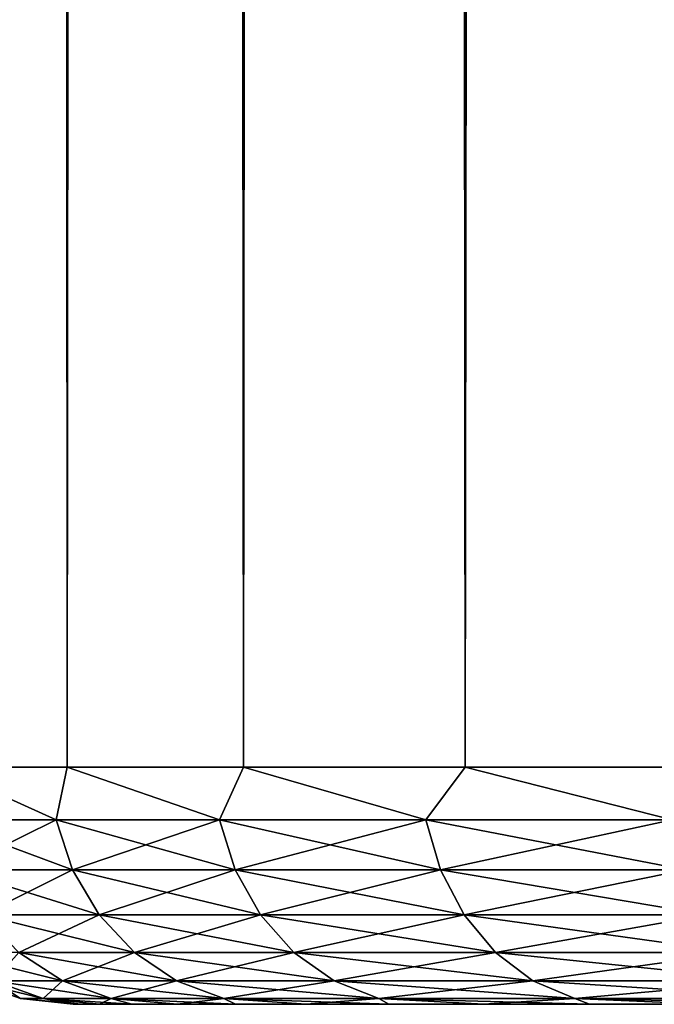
# Model space of a CAD drawing. Extents: x -265 to 265, y 0 to 1027.
# Tile 103 of 256: x 235.77 to 238.45, y 0 to 4.15. Entities that reach past the tile are written whole.
import ezdxf

# ---------------------------------------------------------------- set-up
doc = ezdxf.new("R2010")
doc.units = 0
doc.header["$LTSCALE"] = 65.185185
for name, color, linetype in [('245', 7, 'CONTINUOUS'), ('247', 7, 'CONTINUOUS'), ('248', 7, 'CONTINUOUS'), ('249', 7, 'CONTINUOUS'), ('250', 7, 'CONTINUOUS')]:
    doc.layers.add(name, color=color, linetype=linetype)

msp = doc.modelspace()

# ---------------------------------------------------------------- linework, layer by layer
at = {"layer": '245', "color": 7, "linetype": 'CONTINUOUS'}
for points in [[(236.0276, 0, 0.879), (236, 0), (236.0276, 0, -0.879), (236.0276, 0, 0.879)], [(236.1104, 0, 1.7546), (236.0276, 0, 0.879), (236.1104, 0, -1.7546), (236.1104, 0, 1.7546)], [(236.1104, 0, -1.7546), (236.0276, 0, 0.879), (236.0276, 0, -0.879), (236.1104, 0, -1.7546)], [(236.248, 0, 2.6233), (236.1104, 0, 1.7546), (236.248, 0, -2.6233), (236.248, 0, 2.6233)], [(236.248, 0, -2.6233), (236.1104, 0, 1.7546), (236.1104, 0, -1.7546), (236.248, 0, -2.6233)], [(236.4398, 0, 3.4816), (236.248, 0, 2.6233), (236.4398, 0, -3.4816), (236.4398, 0, 3.4816)], [(236.4398, 0, -3.4816), (236.248, 0, 2.6233), (236.248, 0, -2.6233), (236.4398, 0, -3.4816)], [(236.6852, 0, 4.3262), (236.4398, 0, 3.4816), (236.6852, 0, -4.3262), (236.6852, 0, 4.3262)], [(236.6852, 0, -4.3262), (236.4398, 0, 3.4816), (236.4398, 0, -3.4816), (236.6852, 0, -4.3262)], [(236.9831, 0, 5.1537), (236.6852, 0, 4.3262), (236.9831, 0, -5.1537), (236.9831, 0, 5.1537)], [(236.9831, 0, -5.1537), (236.6852, 0, 4.3262), (236.6852, 0, -4.3262), (236.9831, 0, -5.1537)], [(237.3324, 0, 5.9609), (236.9831, 0, 5.1537), (237.3324, 0, -5.9609), (237.3324, 0, 5.9609)], [(237.3324, 0, -5.9609), (236.9831, 0, 5.1537), (236.9831, 0, -5.1537), (237.3324, 0, -5.9609)], [(237.7317, 0, 6.7445), (237.3324, 0, 5.9609), (237.7317, 0, -6.7445), (237.7317, 0, 6.7445)], [(237.7317, 0, -6.7445), (237.3324, 0, 5.9609), (237.3324, 0, -5.9609), (237.7317, 0, -6.7445)], [(238.1794, 0, 7.5015), (237.7317, 0, 6.7445), (238.1794, 0, -7.5015), (238.1794, 0, 7.5015)], [(238.1794, 0, -7.5015), (237.7317, 0, 6.7445), (237.7317, 0, -6.7445), (238.1794, 0, -7.5015)], [(238.6737, 0, 8.229), (238.1794, 0, 7.5015), (238.6737, 0, -8.229), (238.6737, 0, 8.229)], [(238.6737, 0, -8.229), (238.1794, 0, 7.5015), (238.1794, 0, -7.5015), (238.6737, 0, -8.229)]]:
    msp.add_3dface(points, dxfattribs=at)
at = {"layer": '247', "color": 7, "linetype": 'CONTINUOUS'}
for points in [[(235.4359, 1, 3.5897), (235.9748, 1, 5.3191), (235.4359, 1019, 3.5897), (235.4359, 1, 3.5897)], [(235.4359, 1019, 3.5897), (235.9748, 1, 5.3191), (235.9748, 1019, 5.3191), (235.4359, 1019, 3.5897)], [(235.9748, 1, 5.3191), (236.7182, 1, 6.9708), (235.9748, 1019, 5.3191), (235.9748, 1, 5.3191)], [(235.9748, 1019, 5.3191), (236.7182, 1, 6.9708), (236.7182, 1019, 6.9708), (235.9748, 1019, 5.3191)], [(236.7182, 1, 6.9708), (237.6552, 1, 8.521), (236.7182, 1019, 6.9708), (236.7182, 1, 6.9708)], [(236.7182, 1019, 6.9708), (237.6552, 1, 8.521), (237.6552, 1019, 8.521), (236.7182, 1019, 6.9708)], [(237.6552, 1, 8.521), (238.7723, 1, 9.9468), (237.6552, 1019, 8.521), (237.6552, 1, 8.521)], [(237.6552, 1019, 8.521), (238.7723, 1, 9.9468), (238.7723, 1019, 9.9468), (237.6552, 1019, 8.521)]]:
    msp.add_3dface(points, dxfattribs=at)
at = {"layer": '248', "color": 7, "linetype": 'CONTINUOUS'}
for points in [[(235.9748, 1, -5.3191), (235.4359, 1, -3.5897), (235.9748, 1019, -5.3191), (235.9748, 1, -5.3191)], [(235.9748, 1019, -5.3191), (235.4359, 1, -3.5897), (235.4359, 1019, -3.5897), (235.9748, 1019, -5.3191)], [(236.7182, 1, -6.9708), (235.9748, 1, -5.3191), (236.7182, 1019, -6.9708), (236.7182, 1, -6.9708)], [(236.7182, 1019, -6.9708), (235.9748, 1, -5.3191), (235.9748, 1019, -5.3191), (236.7182, 1019, -6.9708)], [(237.6552, 1, -8.521), (236.7182, 1, -6.9708), (237.6552, 1019, -8.521), (237.6552, 1, -8.521)], [(237.6552, 1019, -8.521), (236.7182, 1, -6.9708), (236.7182, 1019, -6.9708), (237.6552, 1019, -8.521)], [(238.7723, 1, -9.9468), (237.6552, 1, -8.521), (238.7723, 1019, -9.9468), (238.7723, 1, -9.9468)], [(238.7723, 1019, -9.9468), (237.6552, 1, -8.521), (237.6552, 1019, -8.521), (238.7723, 1019, -9.9468)]]:
    msp.add_3dface(points, dxfattribs=at)
at = {"layer": '249', "color": 7, "linetype": 'CONTINUOUS'}
for points in [[(235.4359, 1, 3.5897), (235.4285, 0.7786, 3.4535), (235.9279, 0.7786, 5.1218), (235.4359, 1, 3.5897)], [(235.9748, 1, 5.3191), (235.4359, 1, 3.5897), (235.9279, 0.7786, 5.1218), (235.9748, 1, 5.3191)], [(235.9748, 1, 5.3191), (235.9279, 0.7786, 5.1218), (236.6177, 0.7786, 6.7208), (235.9748, 1, 5.3191)], [(236.7182, 1, 6.9708), (235.9748, 1, 5.3191), (236.6177, 0.7786, 6.7208), (236.7182, 1, 6.9708)], [(236.7182, 1, 6.9708), (236.6177, 0.7786, 6.7208), (237.4884, 0.7786, 8.229), (236.7182, 1, 6.9708)], [(237.6552, 1, 8.521), (236.7182, 1, 6.9708), (237.4884, 0.7786, 8.229), (237.6552, 1, 8.521)], [(237.6552, 1, 8.521), (237.4884, 0.7786, 8.229), (238.5283, 0.7786, 9.6259), (237.6552, 1, 8.521)], [(238.7723, 1, 9.9468), (237.6552, 1, 8.521), (238.5283, 0.7786, 9.6259), (238.7723, 1, 9.9468)], [(235.5003, 0.5669, 3.4365), (235.9973, 0.5669, 5.0966), (235.4285, 0.7786, 3.4535), (235.5003, 0.5669, 3.4365)], [(235.4285, 0.7786, 3.4535), (235.9973, 0.5669, 5.0966), (235.9279, 0.7786, 5.1218), (235.4285, 0.7786, 3.4535)], [(235.9973, 0.5669, 5.0966), (236.6837, 0.5669, 6.6877), (235.9279, 0.7786, 5.1218), (235.9973, 0.5669, 5.0966)], [(235.9279, 0.7786, 5.1218), (236.6837, 0.5669, 6.6877), (236.6177, 0.7786, 6.7208), (235.9279, 0.7786, 5.1218)], [(236.6837, 0.5669, 6.6877), (237.5501, 0.5669, 8.1884), (236.6177, 0.7786, 6.7208), (236.6837, 0.5669, 6.6877)], [(236.6177, 0.7786, 6.7208), (237.5501, 0.5669, 8.1884), (237.4884, 0.7786, 8.229), (236.6177, 0.7786, 6.7208)], [(237.5501, 0.5669, 8.1884), (238.5849, 0.5669, 9.5784), (237.4884, 0.7786, 8.229), (237.5501, 0.5669, 8.1884)], [(237.4884, 0.7786, 8.229), (238.5849, 0.5669, 9.5784), (238.5283, 0.7786, 9.6259), (237.4884, 0.7786, 8.229)], [(235.6162, 0.377, 3.409), (236.1092, 0.377, 5.0558), (235.5003, 0.5669, 3.4365), (235.6162, 0.377, 3.409)], [(235.5003, 0.5669, 3.4365), (236.1092, 0.377, 5.0558), (235.9973, 0.5669, 5.0966), (235.5003, 0.5669, 3.4365)], [(236.1092, 0.377, 5.0558), (236.7901, 0.377, 6.6343), (235.9973, 0.5669, 5.0966), (236.1092, 0.377, 5.0558)], [(235.9973, 0.5669, 5.0966), (236.7901, 0.377, 6.6343), (236.6837, 0.5669, 6.6877), (235.9973, 0.5669, 5.0966)], [(236.7901, 0.377, 6.6343), (237.6496, 0.377, 8.123), (236.6837, 0.5669, 6.6877), (236.7901, 0.377, 6.6343)], [(236.6837, 0.5669, 6.6877), (237.6496, 0.377, 8.123), (237.5501, 0.5669, 8.1884), (236.6837, 0.5669, 6.6877)], [(237.6496, 0.377, 8.123), (238.6761, 0.377, 9.5018), (237.5501, 0.5669, 8.1884), (237.6496, 0.377, 8.123)], [(237.5501, 0.5669, 8.1884), (238.6761, 0.377, 9.5018), (238.5849, 0.5669, 9.5784), (237.5501, 0.5669, 8.1884)], [(235.7703, 0.2184, 3.3725), (236.2581, 0.2184, 5.0016), (235.6162, 0.377, 3.409), (235.7703, 0.2184, 3.3725)], [(235.6162, 0.377, 3.409), (236.2581, 0.2184, 5.0016), (236.1092, 0.377, 5.0558), (235.6162, 0.377, 3.409)], [(236.2581, 0.2184, 5.0016), (236.9317, 0.2184, 6.5632), (236.1092, 0.377, 5.0558), (236.2581, 0.2184, 5.0016)], [(236.1092, 0.377, 5.0558), (236.9317, 0.2184, 6.5632), (236.7901, 0.377, 6.6343), (236.1092, 0.377, 5.0558)], [(236.9317, 0.2184, 6.5632), (237.782, 0.2184, 8.0359), (236.7901, 0.377, 6.6343), (236.9317, 0.2184, 6.5632)], [(236.7901, 0.377, 6.6343), (237.782, 0.2184, 8.0359), (237.6496, 0.377, 8.123), (236.7901, 0.377, 6.6343)], [(237.782, 0.2184, 8.0359), (238.7975, 0.2184, 9.4), (237.6496, 0.377, 8.123), (237.782, 0.2184, 8.0359)], [(237.6496, 0.377, 8.123), (238.7975, 0.2184, 9.4), (238.6761, 0.377, 9.5018), (237.6496, 0.377, 8.123)], [(235.6635, 0.0991, 1.6757), (235.955, 0.0991, 3.3287), (235.475, 0.2184, 1.6977), (235.6635, 0.0991, 1.6757)], [(235.475, 0.2184, 1.6977), (235.955, 0.0991, 3.3287), (235.7703, 0.2184, 3.3725), (235.475, 0.2184, 1.6977)], [(235.955, 0.0991, 3.3287), (236.4364, 0.0991, 4.9367), (235.7703, 0.2184, 3.3725), (235.955, 0.0991, 3.3287)], [(235.7703, 0.2184, 3.3725), (236.4364, 0.0991, 4.9367), (236.2581, 0.2184, 5.0016), (235.7703, 0.2184, 3.3725)], [(236.4364, 0.0991, 4.9367), (237.1012, 0.0991, 6.478), (236.2581, 0.2184, 5.0016), (236.4364, 0.0991, 4.9367)], [(236.2581, 0.2184, 5.0016), (237.1012, 0.0991, 6.478), (236.9317, 0.2184, 6.5632), (236.2581, 0.2184, 5.0016)], [(237.1012, 0.0991, 6.478), (237.9405, 0.0991, 7.9317), (236.9317, 0.2184, 6.5632), (237.1012, 0.0991, 6.478)], [(236.9317, 0.2184, 6.5632), (237.9405, 0.0991, 7.9317), (237.782, 0.2184, 8.0359), (236.9317, 0.2184, 6.5632)], [(237.9405, 0.0991, 7.9317), (238.9428, 0.0991, 9.2781), (237.782, 0.2184, 8.0359), (237.9405, 0.0991, 7.9317)], [(237.782, 0.2184, 8.0359), (238.9428, 0.0991, 9.2781), (238.7975, 0.2184, 9.4), (237.782, 0.2184, 8.0359)], [(235.7775, 0.0251), (235.8736, 0.0251, 1.6511), (235.5659, 0.0991), (235.7775, 0.0251)], [(235.5659, 0.0991), (235.8736, 0.0251, 1.6511), (235.6635, 0.0991, 1.6757), (235.5659, 0.0991)], [(235.8736, 0.0251, 1.6511), (236.1608, 0.0251, 3.2799), (235.6635, 0.0991, 1.6757), (235.8736, 0.0251, 1.6511)], [(235.6635, 0.0991, 1.6757), (236.1608, 0.0251, 3.2799), (235.955, 0.0991, 3.3287), (235.6635, 0.0991, 1.6757)], [(236.1608, 0.0251, 3.2799), (236.6352, 0.0251, 4.8644), (235.955, 0.0991, 3.3287), (236.1608, 0.0251, 3.2799)], [(235.955, 0.0991, 3.3287), (236.6352, 0.0251, 4.8644), (236.4364, 0.0991, 4.9367), (235.955, 0.0991, 3.3287)], [(236.6352, 0.0251, 4.8644), (237.2903, 0.0251, 6.3831), (236.4364, 0.0991, 4.9367), (236.6352, 0.0251, 4.8644)], [(236.4364, 0.0991, 4.9367), (237.2903, 0.0251, 6.3831), (237.1012, 0.0991, 6.478), (236.4364, 0.0991, 4.9367)], [(237.2903, 0.0251, 6.3831), (238.1173, 0.0251, 7.8154), (237.1012, 0.0991, 6.478), (237.2903, 0.0251, 6.3831)], [(237.1012, 0.0991, 6.478), (238.1173, 0.0251, 7.8154), (237.9405, 0.0991, 7.9317), (237.1012, 0.0991, 6.478)], [(238.1173, 0.0251, 7.8154), (239.1049, 0.0251, 9.1421), (237.9405, 0.0991, 7.9317), (238.1173, 0.0251, 7.8154)], [(237.9405, 0.0991, 7.9317), (239.1049, 0.0251, 9.1421), (238.9428, 0.0991, 9.2781), (237.9405, 0.0991, 7.9317)], [(236, 0), (236.0276, 0, 0.879), (235.7775, 0.0251), (236, 0)], [(235.7775, 0.0251), (236.0276, 0, 0.879), (235.8736, 0.0251, 1.6511), (235.7775, 0.0251)], [(236.0276, 0, 0.879), (236.1104, 0, 1.7546), (235.8736, 0.0251, 1.6511), (236.0276, 0, 0.879)], [(236.1104, 0, 1.7546), (236.248, 0, 2.6233), (235.8736, 0.0251, 1.6511), (236.1104, 0, 1.7546)], [(235.8736, 0.0251, 1.6511), (236.248, 0, 2.6233), (236.1608, 0.0251, 3.2799), (235.8736, 0.0251, 1.6511)], [(236.248, 0, 2.6233), (236.4398, 0, 3.4816), (236.1608, 0.0251, 3.2799), (236.248, 0, 2.6233)], [(236.4398, 0, 3.4816), (236.6852, 0, 4.3262), (236.1608, 0.0251, 3.2799), (236.4398, 0, 3.4816)], [(236.1608, 0.0251, 3.2799), (236.6852, 0, 4.3262), (236.6352, 0.0251, 4.8644), (236.1608, 0.0251, 3.2799)], [(236.6852, 0, 4.3262), (236.9831, 0, 5.1537), (236.6352, 0.0251, 4.8644), (236.6852, 0, 4.3262)], [(236.9831, 0, 5.1537), (237.3324, 0, 5.9609), (236.6352, 0.0251, 4.8644), (236.9831, 0, 5.1537)], [(236.6352, 0.0251, 4.8644), (237.3324, 0, 5.9609), (237.2903, 0.0251, 6.3831), (236.6352, 0.0251, 4.8644)], [(237.3324, 0, 5.9609), (237.7317, 0, 6.7445), (237.2903, 0.0251, 6.3831), (237.3324, 0, 5.9609)], [(237.7317, 0, 6.7445), (238.1794, 0, 7.5015), (237.2903, 0.0251, 6.3831), (237.7317, 0, 6.7445)], [(237.2903, 0.0251, 6.3831), (238.1794, 0, 7.5015), (238.1173, 0.0251, 7.8154), (237.2903, 0.0251, 6.3831)], [(238.1794, 0, 7.5015), (238.6737, 0, 8.229), (238.1173, 0.0251, 7.8154), (238.1794, 0, 7.5015)], [(238.6737, 0, 8.229), (239.2128, 0, 8.9239), (238.1173, 0.0251, 7.8154), (238.6737, 0, 8.229)], [(238.1173, 0.0251, 7.8154), (239.2128, 0, 8.9239), (239.1049, 0.0251, 9.1421), (238.1173, 0.0251, 7.8154)]]:
    msp.add_3dface(points, dxfattribs=at)
at = {"layer": '250', "color": 7, "linetype": 'CONTINUOUS'}
for points in [[(235.4359, 1, -3.5897), (235.9279, 0.7786, -5.1218), (235.4285, 0.7786, -3.4535), (235.4359, 1, -3.5897)], [(235.4359, 1, -3.5897), (235.9748, 1, -5.3191), (235.9279, 0.7786, -5.1218), (235.4359, 1, -3.5897)], [(235.9748, 1, -5.3191), (236.6177, 0.7786, -6.7208), (235.9279, 0.7786, -5.1218), (235.9748, 1, -5.3191)], [(235.9748, 1, -5.3191), (236.7182, 1, -6.9708), (236.6177, 0.7786, -6.7208), (235.9748, 1, -5.3191)], [(236.7182, 1, -6.9708), (237.4884, 0.7786, -8.229), (236.6177, 0.7786, -6.7208), (236.7182, 1, -6.9708)], [(236.7182, 1, -6.9708), (237.6552, 1, -8.521), (237.4884, 0.7786, -8.229), (236.7182, 1, -6.9708)], [(237.6552, 1, -8.521), (238.5283, 0.7786, -9.6259), (237.4884, 0.7786, -8.229), (237.6552, 1, -8.521)], [(237.6552, 1, -8.521), (238.7723, 1, -9.9468), (238.5283, 0.7786, -9.6259), (237.6552, 1, -8.521)], [(235.9279, 0.7786, -5.1218), (235.5003, 0.5669, -3.4365), (235.4285, 0.7786, -3.4535), (235.9279, 0.7786, -5.1218)], [(235.9973, 0.5669, -5.0966), (235.5003, 0.5669, -3.4365), (235.9279, 0.7786, -5.1218), (235.9973, 0.5669, -5.0966)], [(236.6177, 0.7786, -6.7208), (235.9973, 0.5669, -5.0966), (235.9279, 0.7786, -5.1218), (236.6177, 0.7786, -6.7208)], [(236.6837, 0.5669, -6.6877), (235.9973, 0.5669, -5.0966), (236.6177, 0.7786, -6.7208), (236.6837, 0.5669, -6.6877)], [(237.4884, 0.7786, -8.229), (236.6837, 0.5669, -6.6877), (236.6177, 0.7786, -6.7208), (237.4884, 0.7786, -8.229)], [(237.5501, 0.5669, -8.1884), (236.6837, 0.5669, -6.6877), (237.4884, 0.7786, -8.229), (237.5501, 0.5669, -8.1884)], [(238.5283, 0.7786, -9.6259), (237.5501, 0.5669, -8.1884), (237.4884, 0.7786, -8.229), (238.5283, 0.7786, -9.6259)], [(238.5849, 0.5669, -9.5784), (237.5501, 0.5669, -8.1884), (238.5283, 0.7786, -9.6259), (238.5849, 0.5669, -9.5784)], [(235.9973, 0.5669, -5.0966), (235.6162, 0.377, -3.409), (235.5003, 0.5669, -3.4365), (235.9973, 0.5669, -5.0966)], [(236.1092, 0.377, -5.0558), (235.6162, 0.377, -3.409), (235.9973, 0.5669, -5.0966), (236.1092, 0.377, -5.0558)], [(236.6837, 0.5669, -6.6877), (236.1092, 0.377, -5.0558), (235.9973, 0.5669, -5.0966), (236.6837, 0.5669, -6.6877)], [(236.7901, 0.377, -6.6343), (236.1092, 0.377, -5.0558), (236.6837, 0.5669, -6.6877), (236.7901, 0.377, -6.6343)], [(237.5501, 0.5669, -8.1884), (236.7901, 0.377, -6.6343), (236.6837, 0.5669, -6.6877), (237.5501, 0.5669, -8.1884)], [(237.6496, 0.377, -8.123), (236.7901, 0.377, -6.6343), (237.5501, 0.5669, -8.1884), (237.6496, 0.377, -8.123)], [(238.5849, 0.5669, -9.5784), (237.6496, 0.377, -8.123), (237.5501, 0.5669, -8.1884), (238.5849, 0.5669, -9.5784)], [(238.6761, 0.377, -9.5018), (237.6496, 0.377, -8.123), (238.5849, 0.5669, -9.5784), (238.6761, 0.377, -9.5018)], [(236.1092, 0.377, -5.0558), (235.7703, 0.2184, -3.3725), (235.6162, 0.377, -3.409), (236.1092, 0.377, -5.0558)], [(236.2581, 0.2184, -5.0016), (235.7703, 0.2184, -3.3725), (236.1092, 0.377, -5.0558), (236.2581, 0.2184, -5.0016)], [(236.7901, 0.377, -6.6343), (236.2581, 0.2184, -5.0016), (236.1092, 0.377, -5.0558), (236.7901, 0.377, -6.6343)], [(236.9317, 0.2184, -6.5632), (236.2581, 0.2184, -5.0016), (236.7901, 0.377, -6.6343), (236.9317, 0.2184, -6.5632)], [(237.6496, 0.377, -8.123), (236.9317, 0.2184, -6.5632), (236.7901, 0.377, -6.6343), (237.6496, 0.377, -8.123)], [(237.782, 0.2184, -8.0359), (236.9317, 0.2184, -6.5632), (237.6496, 0.377, -8.123), (237.782, 0.2184, -8.0359)], [(238.6761, 0.377, -9.5018), (237.782, 0.2184, -8.0359), (237.6496, 0.377, -8.123), (238.6761, 0.377, -9.5018)], [(238.7975, 0.2184, -9.4), (237.782, 0.2184, -8.0359), (238.6761, 0.377, -9.5018), (238.7975, 0.2184, -9.4)], [(235.955, 0.0991, -3.3287), (235.6635, 0.0991, -1.6757), (235.7703, 0.2184, -3.3725), (235.955, 0.0991, -3.3287)], [(236.2581, 0.2184, -5.0016), (235.955, 0.0991, -3.3287), (235.7703, 0.2184, -3.3725), (236.2581, 0.2184, -5.0016)], [(236.4364, 0.0991, -4.9367), (235.955, 0.0991, -3.3287), (236.2581, 0.2184, -5.0016), (236.4364, 0.0991, -4.9367)], [(236.9317, 0.2184, -6.5632), (236.4364, 0.0991, -4.9367), (236.2581, 0.2184, -5.0016), (236.9317, 0.2184, -6.5632)], [(237.1012, 0.0991, -6.478), (236.4364, 0.0991, -4.9367), (236.9317, 0.2184, -6.5632), (237.1012, 0.0991, -6.478)], [(237.782, 0.2184, -8.0359), (237.1012, 0.0991, -6.478), (236.9317, 0.2184, -6.5632), (237.782, 0.2184, -8.0359)], [(237.9405, 0.0991, -7.9317), (237.1012, 0.0991, -6.478), (237.782, 0.2184, -8.0359), (237.9405, 0.0991, -7.9317)], [(238.7975, 0.2184, -9.4), (237.9405, 0.0991, -7.9317), (237.782, 0.2184, -8.0359), (238.7975, 0.2184, -9.4)], [(238.9428, 0.0991, -9.2781), (237.9405, 0.0991, -7.9317), (238.7975, 0.2184, -9.4), (238.9428, 0.0991, -9.2781)], [(235.7775, 0.0251), (235.5659, 0.0991), (235.6635, 0.0991, -1.6757), (235.7775, 0.0251)], [(235.8736, 0.0251, -1.6511), (235.7775, 0.0251), (235.6635, 0.0991, -1.6757), (235.8736, 0.0251, -1.6511)], [(235.955, 0.0991, -3.3287), (235.8736, 0.0251, -1.6511), (235.6635, 0.0991, -1.6757), (235.955, 0.0991, -3.3287)], [(236.1608, 0.0251, -3.2799), (235.8736, 0.0251, -1.6511), (235.955, 0.0991, -3.3287), (236.1608, 0.0251, -3.2799)], [(236.4364, 0.0991, -4.9367), (236.1608, 0.0251, -3.2799), (235.955, 0.0991, -3.3287), (236.4364, 0.0991, -4.9367)], [(236.6352, 0.0251, -4.8644), (236.1608, 0.0251, -3.2799), (236.4364, 0.0991, -4.9367), (236.6352, 0.0251, -4.8644)], [(237.1012, 0.0991, -6.478), (236.6352, 0.0251, -4.8644), (236.4364, 0.0991, -4.9367), (237.1012, 0.0991, -6.478)], [(237.2903, 0.0251, -6.3831), (236.6352, 0.0251, -4.8644), (237.1012, 0.0991, -6.478), (237.2903, 0.0251, -6.3831)], [(237.9405, 0.0991, -7.9317), (237.2903, 0.0251, -6.3831), (237.1012, 0.0991, -6.478), (237.9405, 0.0991, -7.9317)], [(238.1173, 0.0251, -7.8154), (237.2903, 0.0251, -6.3831), (237.9405, 0.0991, -7.9317), (238.1173, 0.0251, -7.8154)], [(238.9428, 0.0991, -9.2781), (238.1173, 0.0251, -7.8154), (237.9405, 0.0991, -7.9317), (238.9428, 0.0991, -9.2781)], [(239.1049, 0.0251, -9.1421), (238.1173, 0.0251, -7.8154), (238.9428, 0.0991, -9.2781), (239.1049, 0.0251, -9.1421)], [(236, 0), (235.7775, 0.0251), (235.8736, 0.0251, -1.6511), (236, 0)], [(236.0276, 0, -0.879), (236, 0), (235.8736, 0.0251, -1.6511), (236.0276, 0, -0.879)], [(236.1104, 0, -1.7546), (236.0276, 0, -0.879), (235.8736, 0.0251, -1.6511), (236.1104, 0, -1.7546)], [(236.1608, 0.0251, -3.2799), (236.1104, 0, -1.7546), (235.8736, 0.0251, -1.6511), (236.1608, 0.0251, -3.2799)], [(236.248, 0, -2.6233), (236.1104, 0, -1.7546), (236.1608, 0.0251, -3.2799), (236.248, 0, -2.6233)], [(236.4398, 0, -3.4816), (236.248, 0, -2.6233), (236.1608, 0.0251, -3.2799), (236.4398, 0, -3.4816)], [(236.6352, 0.0251, -4.8644), (236.4398, 0, -3.4816), (236.1608, 0.0251, -3.2799), (236.6352, 0.0251, -4.8644)], [(236.6852, 0, -4.3262), (236.4398, 0, -3.4816), (236.6352, 0.0251, -4.8644), (236.6852, 0, -4.3262)], [(236.9831, 0, -5.1537), (236.6852, 0, -4.3262), (236.6352, 0.0251, -4.8644), (236.9831, 0, -5.1537)], [(237.2903, 0.0251, -6.3831), (236.9831, 0, -5.1537), (236.6352, 0.0251, -4.8644), (237.2903, 0.0251, -6.3831)], [(237.3324, 0, -5.9609), (236.9831, 0, -5.1537), (237.2903, 0.0251, -6.3831), (237.3324, 0, -5.9609)], [(237.7317, 0, -6.7445), (237.3324, 0, -5.9609), (237.2903, 0.0251, -6.3831), (237.7317, 0, -6.7445)], [(238.1173, 0.0251, -7.8154), (237.7317, 0, -6.7445), (237.2903, 0.0251, -6.3831), (238.1173, 0.0251, -7.8154)], [(238.1794, 0, -7.5015), (237.7317, 0, -6.7445), (238.1173, 0.0251, -7.8154), (238.1794, 0, -7.5015)], [(238.6737, 0, -8.229), (238.1794, 0, -7.5015), (238.1173, 0.0251, -7.8154), (238.6737, 0, -8.229)], [(239.1049, 0.0251, -9.1421), (238.6737, 0, -8.229), (238.1173, 0.0251, -7.8154), (239.1049, 0.0251, -9.1421)]]:
    msp.add_3dface(points, dxfattribs=at)

doc.saveas('drawing.dxf')
